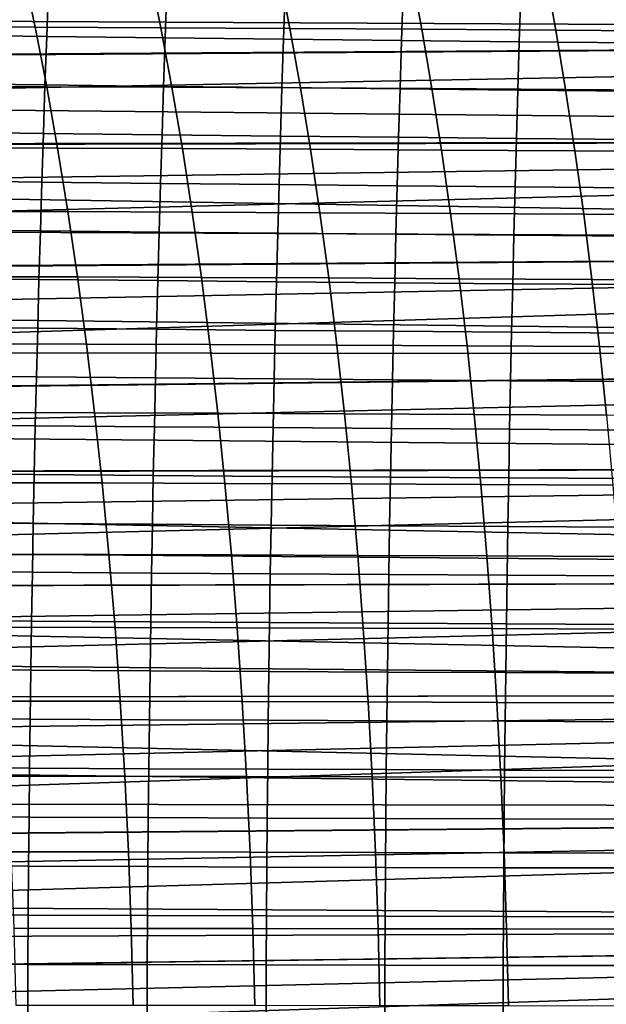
# Model space of a CAD drawing. Header units: metres. Extents: x -23 to 242, y -40 to 23.
# Tile 168 of 256: x 35.39 to 40.6, y 1.39 to 10.14. Entities that reach past the tile are written whole.
import ezdxf

# ---------------------------------------------------------------- set-up
doc = ezdxf.new("R2010")
doc.units = ezdxf.units.M
doc.layers.add('solid_10171013', color=7, linetype='CONTINUOUS')

msp = doc.modelspace()

# ---------------------------------------------------------------- linework, layer by layer
at = {"layer": 'solid_10171013'}
for points in [[(27.757111, 10.161452, 79.273712), (27.537012, 10.537172, 79.500938), (60.5, 10.893069, 79.726776), (60.5, 10.000049, 79.179543)], [(27.976494, 9.776464, 113.947655), (60.200001, 10, 113.820511), (60.200001, 10.89278, 113.273415), (27.76124, 10.15395, 113.730705)], [(34.335701, 10.583622, 245.978012), (35.422787, 10.580646, 246.358826), (35.529659, 10.072013, 245.911377), (34.447704, 10.074823, 245.53125)], [(35.422787, 10.580646, 246.358826), (36.543056, 10.575875, 246.716949), (36.64537, 10.067409, 246.269089), (35.529659, 10.072013, 245.911377)], [(36.543056, 10.575875, 246.716949), (37.692318, 10.56964, 247.052261), (37.790596, 10.061333, 246.604202), (36.64537, 10.067409, 246.269089)], [(37.692318, 10.56964, 247.052261), (38.865993, 10.562134, 247.36644), (38.960682, 10.053972, 246.918411), (37.790596, 10.061333, 246.604202)], [(38.865993, 10.562134, 247.36644), (40.059238, 10.553936, 247.661972), (40.150715, 10.04589, 247.214172), (38.960682, 10.053972, 246.918411)], [(40.059238, 10.553936, 247.661972), (41.267307, 10.545052, 247.940796), (41.355858, 10.037089, 247.493454), (40.150715, 10.04589, 247.214172)], [(35.646885, 10.420955, 271.948822), (34.592537, 10.435765, 271.770813), (34.575741, 10.005258, 271.853027), (35.630806, 9.990887, 272.028809)], [(36.698895, 10.407336, 272.119568), (35.646885, 10.420955, 271.948822), (35.630806, 9.990887, 272.028809), (36.683437, 9.977709, 272.197632)], [(37.748539, 10.39476, 272.284363), (36.698895, 10.407336, 272.119568), (36.683437, 9.977709, 272.197632), (37.733635, 9.965572, 272.360809)], [(38.79578, 10.383077, 272.444458), (37.748539, 10.39476, 272.284363), (37.733635, 9.965572, 272.360809), (38.781391, 9.954323, 272.519531)], [(39.840595, 10.372135, 272.601135), (38.79578, 10.383077, 272.444458), (38.781391, 9.954323, 272.519531), (39.826702, 9.94381, 272.675171)], [(40.882946, 10.361786, 272.755676), (39.840595, 10.372135, 272.601135), (39.826702, 9.94381, 272.675171), (40.869568, 9.933878, 272.828918)], [(27.971958, 9.78484, 79.057037), (27.757111, 10.161452, 79.273712), (60.5, 10.000049, 79.179543)], [(34.447704, 10.074823, 245.53125), (35.529659, 10.072013, 245.911377), (35.63147, 9.544126, 245.485046), (34.554405, 9.546767, 245.10556)], [(35.529659, 10.072013, 245.911377), (36.64537, 10.067409, 246.269089), (36.742836, 9.539705, 245.842407), (35.63147, 9.544126, 245.485046)], [(36.64537, 10.067409, 246.269089), (37.790596, 10.061333, 246.604202), (37.884205, 9.533817, 246.177368), (36.742836, 9.539705, 245.842407)], [(28.182854, 9.406723, 78.85025), (27.971958, 9.78484, 79.057037), (60.5, 10.000049, 79.179543), (60.5, 9.079846, 78.679916)], [(27.976494, 9.776464, 113.947655), (28.187693, 9.397654, 114.154579), (60.200001, 10, 113.820511)], [(28.392912, 9.019428, 114.350769), (60.200001, 9.07981, 114.320129), (60.200001, 10, 113.820511), (28.187693, 9.397654, 114.154579)], [(35.630806, 9.990887, 272.028809), (34.575741, 10.005258, 271.853027), (34.55986, 9.573875, 271.930176), (35.615601, 9.559982, 272.103943)], [(36.683437, 9.977709, 272.197632), (35.630806, 9.990887, 272.028809), (35.615601, 9.559982, 272.103943), (36.668823, 9.547276, 272.271027)], [(37.733635, 9.965572, 272.360809), (36.683437, 9.977709, 272.197632), (36.668823, 9.547276, 272.271027), (37.719543, 9.535602, 272.432678)], [(37.790596, 10.061333, 246.604202), (38.960682, 10.053972, 246.918411), (39.050869, 9.526642, 246.491669), (37.884205, 9.533817, 246.177368)], [(38.960682, 10.053972, 246.918411), (40.150715, 10.04589, 247.214172), (40.237827, 9.518723, 246.787704), (39.050869, 9.526642, 246.491669)], [(40.150715, 10.04589, 247.214172), (41.355858, 10.037089, 247.493454), (41.440174, 9.510063, 247.067474), (40.237827, 9.518723, 246.787704)], [(38.781391, 9.954323, 272.519531), (37.733635, 9.965572, 272.360809), (37.719543, 9.535602, 272.432678), (38.767792, 9.524805, 272.59021)], [(39.826702, 9.94381, 272.675171), (38.781391, 9.954323, 272.519531), (38.767792, 9.524805, 272.59021), (39.81358, 9.514732, 272.744904)], [(40.869568, 9.933878, 272.828918), (39.826702, 9.94381, 272.675171), (39.81358, 9.514732, 272.744904), (40.85693, 9.50523, 272.89798)], [(35.615601, 9.559982, 272.103943), (34.55986, 9.573875, 271.930176), (34.544838, 9.141807, 272.002594), (35.601215, 9.128421, 272.174469)], [(34.554405, 9.546767, 245.10556), (35.63147, 9.544126, 245.485046), (35.727985, 8.997812, 245.080826), (34.655567, 9.00029, 244.701889)], [(36.668823, 9.547276, 272.271027), (35.615601, 9.559982, 272.103943), (35.601215, 9.128421, 272.174469), (36.654995, 9.116206, 272.339935)], [(35.63147, 9.544126, 245.485046), (36.742836, 9.539705, 245.842407), (36.83522, 8.993587, 245.437881), (35.727985, 8.997812, 245.080826)], [(37.719543, 9.535602, 272.432678), (36.668823, 9.547276, 272.271027), (36.654995, 9.116206, 272.339935), (37.706219, 9.105008, 272.500275)], [(36.742836, 9.539705, 245.842407), (37.884205, 9.533817, 246.177368), (37.972935, 8.987912, 245.772766), (36.83522, 8.993587, 245.437881)], [(38.767792, 9.524805, 272.59021), (37.719543, 9.535602, 272.432678), (37.706219, 9.105008, 272.500275), (38.754929, 9.094674, 272.656708)], [(37.884205, 9.533817, 246.177368), (39.050869, 9.526642, 246.491669), (39.136341, 8.980957, 246.087204), (37.972935, 8.987912, 245.772766)], [(39.81358, 9.514732, 272.744904), (38.767792, 9.524805, 272.59021), (38.754929, 9.094674, 272.656708), (39.80117, 9.08505, 272.810577)], [(39.050869, 9.526642, 246.491669), (40.237827, 9.518723, 246.787704), (40.320377, 8.973245, 246.38356), (39.136341, 8.980957, 246.087204)], [(40.85693, 9.50523, 272.89798), (39.81358, 9.514732, 272.744904), (39.80117, 9.08505, 272.810577), (40.844986, 9.07598, 272.963135)], [(40.237827, 9.518723, 246.787704), (41.440174, 9.510063, 247.067474), (41.520061, 8.964776, 246.663864), (40.320377, 8.973245, 246.38356)], [(28.387907, 9.028962, 78.654053), (28.182854, 9.406723, 78.85025), (60.5, 9.079846, 78.679916)], [(35.601215, 9.128421, 272.174469), (34.544838, 9.141807, 272.002594), (34.530609, 8.70924, 272.070526), (35.587593, 8.696379, 272.240692)], [(36.654995, 9.116206, 272.339935), (35.601215, 9.128421, 272.174469), (35.587593, 8.696379, 272.240692), (36.641903, 8.684668, 272.404694)], [(37.706219, 9.105008, 272.500275), (36.654995, 9.116206, 272.339935), (36.641903, 8.684668, 272.404694), (37.693604, 8.673952, 272.563812)], [(38.754929, 9.094674, 272.656708), (37.706219, 9.105008, 272.500275), (37.693604, 8.673952, 272.563812), (38.74276, 8.664082, 272.71933)], [(28.585196, 8.653502, 78.469002), (28.387907, 9.028962, 78.654053), (60.5, 9.079846, 78.679916), (60.5, 8.134203, 78.228859)], [(28.392912, 9.019428, 114.350769), (28.590193, 8.643783, 114.53566), (60.200001, 9.07981, 114.320129)], [(28.590193, 8.643783, 114.53566), (28.779646, 8.271084, 114.709587), (60.200001, 9.07981, 114.320129)], [(28.961985, 7.901027, 114.873184), (60.200001, 8.134733, 114.770912), (60.200001, 9.07981, 114.320129), (28.779646, 8.271084, 114.709587)], [(39.80117, 9.08505, 272.810577), (38.754929, 9.094674, 272.656708), (38.74276, 8.664082, 272.71933), (39.78944, 8.654902, 272.872498)], [(40.844986, 9.07598, 272.963135), (39.80117, 9.08505, 272.810577), (39.78944, 8.654902, 272.872498), (40.833702, 8.646263, 273.024628)], [(34.655567, 9.00029, 244.701889), (35.727985, 8.997812, 245.080826), (35.818977, 8.433904, 244.699661), (34.75095, 8.436225, 244.321228)], [(35.727985, 8.997812, 245.080826), (36.83522, 8.993587, 245.437881), (36.92231, 8.429879, 245.056503), (35.818977, 8.433904, 244.699661)], [(36.83522, 8.993587, 245.437881), (37.972935, 8.987912, 245.772766), (38.056564, 8.424434, 245.391373), (36.92231, 8.429879, 245.056503)], [(37.972935, 8.987912, 245.772766), (39.136341, 8.980957, 246.087204), (39.216888, 8.417729, 245.705994), (38.056564, 8.424434, 245.391373)], [(39.136341, 8.980957, 246.087204), (40.320377, 8.973245, 246.38356), (40.398163, 8.410263, 246.002731), (39.216888, 8.417729, 245.705994)], [(40.320377, 8.973245, 246.38356), (41.520061, 8.964776, 246.663864), (41.595325, 8.402033, 246.28363), (40.398163, 8.410263, 246.002731)], [(35.587593, 8.696379, 272.240692), (34.530609, 8.70924, 272.070526), (34.517124, 8.276344, 272.134216), (35.57468, 8.264018, 272.302856)], [(36.641903, 8.684668, 272.404694), (35.587593, 8.696379, 272.240692), (35.57468, 8.264018, 272.302856), (36.629494, 8.252812, 272.465546)], [(37.693604, 8.673952, 272.563812), (36.641903, 8.684668, 272.404694), (36.629494, 8.252812, 272.465546), (37.681652, 8.242579, 272.623596)], [(38.74276, 8.664082, 272.71933), (37.693604, 8.673952, 272.563812), (37.681652, 8.242579, 272.623596), (38.731239, 8.233165, 272.778259)], [(39.78944, 8.654902, 272.872498), (38.74276, 8.664082, 272.71933), (38.731239, 8.233165, 272.778259), (39.778339, 8.224423, 272.930847)], [(28.774904, 8.280595, 78.294731), (28.585196, 8.653502, 78.469002), (60.5, 8.134203, 78.228859)], [(40.833702, 8.646263, 273.024628), (39.78944, 8.654902, 272.872498), (39.778339, 8.224423, 272.930847), (40.823032, 8.216204, 273.082611)], [(34.75095, 8.436225, 244.321228), (35.818977, 8.433904, 244.699661), (35.904224, 7.853293, 244.342514), (34.840321, 7.85547, 243.964493)], [(35.818977, 8.433904, 244.699661), (36.92231, 8.429879, 245.056503), (37.003891, 7.849473, 244.699203), (35.904224, 7.853293, 244.342514)], [(36.92231, 8.429879, 245.056503), (38.056564, 8.424434, 245.391373), (38.134892, 7.844275, 245.034119), (37.003891, 7.849473, 244.699203)], [(38.056564, 8.424434, 245.391373), (39.216888, 8.417729, 245.705994), (39.29232, 7.837849, 245.348984), (38.134892, 7.844275, 245.034119)], [(39.216888, 8.417729, 245.705994), (40.398163, 8.410263, 246.002731), (40.470993, 7.830667, 245.646149), (39.29232, 7.837849, 245.348984)], [(40.398163, 8.410263, 246.002731), (41.595325, 8.402033, 246.28363), (41.665779, 7.822723, 245.927689), (40.470993, 7.830667, 245.646149)], [(28.957699, 7.909992, 78.130676), (28.774904, 8.280595, 78.294731), (60.5, 8.134203, 78.228859)], [(35.57468, 8.264018, 272.302856), (34.517124, 8.276344, 272.134216), (34.504368, 7.843166, 272.193848), (35.562466, 7.831382, 272.361053)], [(36.629494, 8.252812, 272.465546), (35.57468, 8.264018, 272.302856), (35.562466, 7.831382, 272.361053), (36.61776, 7.820685, 272.522583)], [(37.681652, 8.242579, 272.623596), (36.629494, 8.252812, 272.465546), (36.61776, 7.820685, 272.522583), (37.670357, 7.810929, 272.679688)], [(38.731239, 8.233165, 272.778259), (37.681652, 8.242579, 272.623596), (37.670357, 7.810929, 272.679688), (38.720356, 7.801968, 272.833649)], [(39.778339, 8.224423, 272.930847), (38.731239, 8.233165, 272.778259), (38.720356, 7.801968, 272.833649), (39.767857, 7.793655, 272.985718)], [(40.823032, 8.216204, 273.082611), (39.778339, 8.224423, 272.930847), (39.767857, 7.793655, 272.985718), (40.812965, 7.785846, 273.137238)], [(29.132616, 7.542724, 77.976845), (28.957699, 7.909992, 78.130676), (60.5, 8.134203, 78.228859), (60.5, 7.167438, 77.828415)], [(28.961985, 7.901027, 114.873184), (29.136389, 7.534447, 115.026527), (60.200001, 8.134733, 114.770912)], [(29.136389, 7.534447, 115.026527), (29.302055, 7.172183, 115.169754), (60.200001, 8.134733, 114.770912)], [(29.458971, 6.814876, 115.303123), (60.200001, 7.167359, 115.171608), (60.200001, 8.134733, 114.770912), (29.302055, 7.172183, 115.169754)], [(35.562466, 7.831382, 272.361053), (34.504368, 7.843166, 272.193848), (34.492336, 7.409699, 272.24942), (35.550945, 7.398468, 272.415405)], [(34.840321, 7.85547, 243.964493), (35.904224, 7.853293, 244.342514), (35.983536, 7.257093, 244.010208), (34.923481, 7.259134, 243.632507)], [(36.61776, 7.820685, 272.522583), (35.562466, 7.831382, 272.361053), (35.550945, 7.398468, 272.415405), (36.606697, 7.388284, 272.575897)], [(35.904224, 7.853293, 244.342514), (37.003891, 7.849473, 244.699203), (37.079781, 7.253483, 244.366806), (35.983536, 7.257093, 244.010208)], [(37.670357, 7.810929, 272.679688), (36.61776, 7.820685, 272.522583), (36.606697, 7.388284, 272.575897), (37.65971, 7.379006, 272.732178)], [(37.003891, 7.849473, 244.699203), (38.134892, 7.844275, 245.034119), (38.207741, 7.248551, 244.701828), (37.079781, 7.253483, 244.366806)], [(38.720356, 7.801968, 272.833649), (37.670357, 7.810929, 272.679688), (37.65971, 7.379006, 272.732178), (38.710098, 7.370492, 272.885498)], [(38.134892, 7.844275, 245.034119), (39.29232, 7.837849, 245.348984), (39.362465, 7.242436, 245.016998), (38.207741, 7.248551, 244.701828)], [(39.767857, 7.793655, 272.985718), (38.720356, 7.801968, 272.833649), (38.710098, 7.370492, 272.885498), (39.757988, 7.362604, 273.037201)], [(39.29232, 7.837849, 245.348984), (40.470993, 7.830667, 245.646149), (40.538708, 7.235579, 245.314636), (39.362465, 7.242436, 245.016998)], [(40.812965, 7.785846, 273.137238), (39.767857, 7.793655, 272.985718), (39.757988, 7.362604, 273.037201), (40.803493, 7.355198, 273.188507)], [(40.470993, 7.830667, 245.646149), (41.665779, 7.822723, 245.927689), (41.731274, 7.227972, 245.596832), (40.538708, 7.235579, 245.314636)], [(29.298714, 7.179832, 77.833183), (29.132616, 7.542724, 77.976845), (60.5, 7.167438, 77.828415)], [(35.550945, 7.398468, 272.415405), (34.492336, 7.409699, 272.24942), (34.481041, 6.975939, 272.301086), (35.540127, 6.965271, 272.465942)], [(36.606697, 7.388284, 272.575897), (35.550945, 7.398468, 272.415405), (35.540127, 6.965271, 272.465942), (36.596306, 6.955606, 272.625519)], [(37.65971, 7.379006, 272.732178), (36.606697, 7.388284, 272.575897), (36.596306, 6.955606, 272.625519), (37.649712, 6.946809, 272.781097)], [(38.710098, 7.370492, 272.885498), (37.65971, 7.379006, 272.732178), (37.649712, 6.946809, 272.781097), (38.700474, 6.938743, 272.933929)], [(39.757988, 7.362604, 273.037201), (38.710098, 7.370492, 272.885498), (38.700474, 6.938743, 272.933929), (39.74873, 6.931275, 273.085297)], [(40.803493, 7.355198, 273.188507), (39.757988, 7.362604, 273.037201), (39.74873, 6.931275, 273.085297), (40.794613, 6.924269, 273.236511)], [(29.455996, 6.821971, 77.699448), (29.298714, 7.179832, 77.833183), (60.5, 7.167438, 77.828415)], [(34.923481, 7.259134, 243.632507), (35.983536, 7.257093, 244.010208), (36.056728, 6.646457, 243.703552), (35.000237, 6.648365, 243.326096)], [(35.983536, 7.257093, 244.010208), (37.079781, 7.253483, 244.366806), (37.149799, 6.643066, 244.06012), (36.056728, 6.646457, 243.703552)], [(37.079781, 7.253483, 244.366806), (38.207741, 7.248551, 244.701828), (38.274952, 6.638423, 244.395294), (37.149799, 6.643066, 244.06012)], [(38.207741, 7.248551, 244.701828), (39.362465, 7.242436, 245.016998), (39.427166, 6.632653, 244.7108), (38.274952, 6.638423, 244.395294)], [(39.362465, 7.242436, 245.016998), (40.538708, 7.235579, 245.314636), (40.601154, 6.626163, 245.008926), (39.427166, 6.632653, 244.7108)], [(40.538708, 7.235579, 245.314636), (41.731274, 7.227972, 245.596832), (41.791656, 6.618943, 245.291824), (40.601154, 6.626163, 245.008926)], [(29.604856, 6.468847, 77.575043), (29.455996, 6.821971, 77.699448), (60.5, 7.167438, 77.828415), (60.5, 6.180868, 77.479073)], [(29.458971, 6.814876, 115.303123), (29.607489, 6.462323, 115.427185), (60.200001, 7.167359, 115.171608)], [(29.74774, 6.114111, 115.542519), (60.200001, 6.18034, 115.521133), (60.200001, 7.167359, 115.171608), (29.607489, 6.462323, 115.427185)], [(35.540127, 6.965271, 272.465942), (34.481041, 6.975939, 272.301086), (34.470478, 6.541879, 272.348846), (35.53001, 6.531788, 272.512756)], [(36.596306, 6.955606, 272.625519), (35.540127, 6.965271, 272.465942), (35.53001, 6.531788, 272.512756), (36.58659, 6.522651, 272.671539)], [(37.649712, 6.946809, 272.781097), (36.596306, 6.955606, 272.625519), (36.58659, 6.522651, 272.671539), (37.640362, 6.514338, 272.826508)], [(38.700474, 6.938743, 272.933929), (37.649712, 6.946809, 272.781097), (37.640362, 6.514338, 272.826508), (38.691475, 6.506723, 272.978943)], [(39.74873, 6.931275, 273.085297), (38.700474, 6.938743, 272.933929), (38.691475, 6.506723, 272.978943), (39.740078, 6.499675, 273.130096)], [(40.794613, 6.924269, 273.236511), (39.74873, 6.931275, 273.085297), (39.740078, 6.499675, 273.130096), (40.78632, 6.493068, 273.28125)], [(35.000237, 6.648365, 243.326096), (36.056728, 6.646457, 243.703552), (36.123611, 6.022538, 243.42334), (35.070385, 6.024316, 243.046082)], [(36.056728, 6.646457, 243.703552), (37.149799, 6.643066, 244.06012), (37.213779, 6.019381, 243.779938), (36.123611, 6.022538, 243.42334)], [(37.149799, 6.643066, 244.06012), (38.274952, 6.638423, 244.395294), (38.336349, 6.01505, 244.115311), (37.213779, 6.019381, 243.779938)], [(38.274952, 6.638423, 244.395294), (39.427166, 6.632653, 244.7108), (39.486263, 6.00966, 244.431168), (38.336349, 6.01505, 244.115311)], [(39.427166, 6.632653, 244.7108), (40.601154, 6.626163, 245.008926), (40.658176, 6.003583, 244.729828), (39.486263, 6.00966, 244.431168)], [(35.53001, 6.531788, 272.512756), (34.470478, 6.541879, 272.348846), (34.460651, 6.107513, 272.392822), (35.520592, 6.098013, 272.555878)], [(36.58659, 6.522651, 272.671539), (35.53001, 6.531788, 272.512756), (35.520592, 6.098013, 272.555878), (36.577541, 6.089415, 272.71402)], [(37.640362, 6.514338, 272.826508), (36.58659, 6.522651, 272.671539), (36.577541, 6.089415, 272.71402), (37.631657, 6.081596, 272.868469)], [(38.691475, 6.506723, 272.978943), (37.640362, 6.514338, 272.826508), (37.631657, 6.081596, 272.868469), (38.683102, 6.074435, 273.020599)], [(39.740078, 6.499675, 273.130096), (38.691475, 6.506723, 272.978943), (38.683102, 6.074435, 273.020599), (39.732029, 6.067811, 273.1716)], [(40.78632, 6.493068, 273.28125), (39.740078, 6.499675, 273.130096), (39.732029, 6.067811, 273.1716), (40.778606, 6.061603, 273.322784)], [(29.74543, 6.119989, 77.459366), (29.604856, 6.468847, 77.575043), (60.5, 6.180868, 77.479073)], [(29.877817, 5.774965, 77.351898), (29.74543, 6.119989, 77.459366), (60.5, 6.180868, 77.479073), (60.5, 5.175718, 77.181328)], [(29.74774, 6.114111, 115.542519), (29.879829, 5.769867, 115.649635), (60.200001, 6.18034, 115.521133)], [(29.879829, 5.769867, 115.649635), (30.00351, 5.430333, 115.748672), (60.200001, 6.18034, 115.521133)], [(30.118984, 5.095507, 115.840004), (60.200001, 5.176381, 115.81852), (60.200001, 6.18034, 115.521133), (30.00351, 5.430333, 115.748672)], [(35.520592, 6.098013, 272.555878), (34.460651, 6.107513, 272.392822), (34.451557, 5.672835, 272.433105), (35.511875, 5.663944, 272.595428)], [(36.577541, 6.089415, 272.71402), (35.520592, 6.098013, 272.555878), (35.511875, 5.663944, 272.595428), (36.569164, 5.655897, 272.752991)], [(37.631657, 6.081596, 272.868469), (36.577541, 6.089415, 272.71402), (36.569164, 5.655897, 272.752991), (37.6236, 5.648581, 272.907074)], [(38.683102, 6.074435, 273.020599), (37.631657, 6.081596, 272.868469), (37.6236, 5.648581, 272.907074), (38.675346, 5.641882, 273.058929)], [(39.732029, 6.067811, 273.1716), (38.683102, 6.074435, 273.020599), (38.675346, 5.641882, 273.058929), (39.724579, 5.635688, 273.209869)], [(40.778606, 6.061603, 273.322784), (39.732029, 6.067811, 273.1716), (39.724579, 5.635688, 273.209869), (40.771465, 5.629885, 273.361145)], [(35.070385, 6.024316, 243.046082), (36.123611, 6.022538, 243.42334), (36.184006, 5.386491, 243.170395), (35.133736, 5.388135, 242.793243)], [(36.123611, 6.022538, 243.42334), (37.213779, 6.019381, 243.779938), (37.271538, 5.383582, 243.527054), (36.184006, 5.386491, 243.170395)], [(37.213779, 6.019381, 243.779938), (38.336349, 6.01505, 244.115311), (38.391769, 5.379591, 243.862656), (37.271538, 5.383582, 243.527054)], [(38.336349, 6.01505, 244.115311), (39.486263, 6.00966, 244.431168), (39.539593, 5.37462, 244.178894), (38.391769, 5.379591, 243.862656)], [(39.486263, 6.00966, 244.431168), (40.658176, 6.003583, 244.729828), (40.709629, 5.369002, 244.478073), (39.539593, 5.37462, 244.178894)], [(30.001764, 5.434457, 77.252487), (29.877817, 5.774965, 77.351898), (60.5, 5.175718, 77.181328)], [(35.511875, 5.663944, 272.595428), (34.451557, 5.672835, 272.433105), (34.443199, 5.237841, 272.469727), (35.50386, 5.229575, 272.631439)], [(36.569164, 5.655897, 272.752991), (35.511875, 5.663944, 272.595428), (35.50386, 5.229575, 272.631439), (36.561459, 5.222095, 272.788574)], [(37.6236, 5.648581, 272.907074), (36.569164, 5.655897, 272.752991), (36.561459, 5.222095, 272.788574), (37.616184, 5.215294, 272.942352)], [(38.675346, 5.641882, 273.058929), (37.6236, 5.648581, 272.907074), (37.616184, 5.215294, 272.942352), (38.668213, 5.209069, 273.094055)], [(39.724579, 5.635688, 273.209869), (38.675346, 5.641882, 273.058929), (38.668213, 5.209069, 273.094055), (39.717724, 5.203313, 273.244965)], [(40.771465, 5.629885, 273.361145), (39.724579, 5.635688, 273.209869), (39.717724, 5.203313, 273.244965), (40.764896, 5.197921, 273.396362)], [(30.117483, 5.09856, 77.160797), (30.001764, 5.434457, 77.252487), (60.5, 5.175718, 77.181328)], [(35.133736, 5.388135, 242.793243), (36.184006, 5.386491, 243.170395), (36.23772, 4.739471, 242.945511), (35.19009, 4.740973, 242.568436)], [(36.184006, 5.386491, 243.170395), (37.271538, 5.383582, 243.527054), (37.322903, 4.736828, 243.302292), (36.23772, 4.739471, 242.945511)], [(37.271538, 5.383582, 243.527054), (38.391769, 5.379591, 243.862656), (38.441044, 4.733207, 243.638123), (37.322903, 4.736828, 243.302292)], [(38.391769, 5.379591, 243.862656), (39.539593, 5.37462, 244.178894), (39.587002, 4.728694, 243.954773), (38.441044, 4.733207, 243.638123)], [(39.539593, 5.37462, 244.178894), (40.709629, 5.369002, 244.478073), (40.755352, 4.723584, 244.254471), (39.587002, 4.728694, 243.954773)], [(30.225363, 4.766983, 77.076408), (30.117483, 5.09856, 77.160797), (60.5, 5.175718, 77.181328), (60.5, 4.158193, 76.937027)], [(30.118984, 5.095507, 115.840004), (30.226635, 4.764962, 115.924088), (60.200001, 5.176381, 115.81852)], [(30.226635, 4.764962, 115.924088), (30.326735, 4.438409, 116.001297), (60.200001, 5.176381, 115.81852)], [(30.418863, 4.116598, 116.071754), (60.200001, 4.158234, 116.06295), (60.200001, 5.176381, 115.81852), (30.326735, 4.438409, 116.001297)], [(35.50386, 5.229575, 272.631439), (34.443199, 5.237841, 272.469727), (34.435581, 4.802524, 272.502777), (35.496544, 4.794903, 272.664001)], [(36.561459, 5.222095, 272.788574), (35.50386, 5.229575, 272.631439), (35.496544, 4.794903, 272.664001), (36.554424, 4.788006, 272.82077)], [(37.616184, 5.215294, 272.942352), (36.561459, 5.222095, 272.788574), (36.554424, 4.788006, 272.82077), (37.609409, 4.781737, 272.974335)], [(38.668213, 5.209069, 273.094055), (37.616184, 5.215294, 272.942352), (37.609409, 4.781737, 272.974335), (38.661694, 4.775998, 273.125977)], [(39.717724, 5.203313, 273.244965), (38.668213, 5.209069, 273.094055), (38.661694, 4.775998, 273.125977), (39.711456, 4.770691, 273.276947)], [(40.764896, 5.197921, 273.396362), (39.717724, 5.203313, 273.244965), (39.711456, 4.770691, 273.276947), (40.758892, 4.765721, 273.428528)], [(30.325686, 4.439541, 76.998962), (30.225363, 4.766983, 77.076408), (60.5, 4.158193, 76.937027)], [(35.496544, 4.794903, 272.664001), (34.435581, 4.802524, 272.502777), (34.428699, 4.366878, 272.532318), (35.489933, 4.359923, 272.693176)], [(35.19009, 4.740973, 242.568436), (36.23772, 4.739471, 242.945511), (36.284576, 4.082631, 242.749512), (35.239254, 4.083981, 242.372452)], [(36.554424, 4.788006, 272.82077), (35.496544, 4.794903, 272.664001), (35.489933, 4.359923, 272.693176), (36.548061, 4.35363, 272.849701)], [(36.23772, 4.739471, 242.945511), (37.322903, 4.736828, 243.302292), (37.367699, 4.080276, 243.106415), (36.284576, 4.082631, 242.749512)], [(37.609409, 4.781737, 272.974335), (36.554424, 4.788006, 272.82077), (36.548061, 4.35363, 272.849701), (37.603279, 4.347908, 273.003143)], [(37.322903, 4.736828, 243.302292), (38.441044, 4.733207, 243.638123), (38.484009, 4.077056, 243.44252), (37.367699, 4.080276, 243.106415)], [(38.661694, 4.775998, 273.125977), (37.609409, 4.781737, 272.974335), (37.603279, 4.347908, 273.003143), (38.655785, 4.342672, 273.154755)], [(38.441044, 4.733207, 243.638123), (39.587002, 4.728694, 243.954773), (39.628326, 4.073044, 243.759552), (38.484009, 4.077056, 243.44252)], [(39.711456, 4.770691, 273.276947), (38.661694, 4.775998, 273.125977), (38.655785, 4.342672, 273.154755), (39.705776, 4.33783, 273.305817)], [(39.587002, 4.728694, 243.954773), (40.755352, 4.723584, 244.254471), (40.795197, 4.068493, 244.059753), (39.628326, 4.073044, 243.759552)], [(40.758892, 4.765721, 273.428528), (39.711456, 4.770691, 273.276947), (39.705776, 4.33783, 273.305817), (40.753448, 4.333294, 273.457642)], [(30.41803, 4.116874, 76.928299), (30.325686, 4.439541, 76.998962), (60.5, 4.158193, 76.937027)], [(35.489933, 4.359923, 272.693176), (34.428699, 4.366878, 272.532318), (34.422558, 3.930903, 272.558472), (35.48402, 3.924637, 272.719055)], [(36.548061, 4.35363, 272.849701), (35.489933, 4.359923, 272.693176), (35.48402, 3.924637, 272.719055), (36.542362, 3.918967, 272.875397)], [(37.603279, 4.347908, 273.003143), (36.548061, 4.35363, 272.849701), (36.542362, 3.918967, 272.875397), (37.597782, 3.913815, 273.028778)], [(38.655785, 4.342672, 273.154755), (37.603279, 4.347908, 273.003143), (37.597782, 3.913815, 273.028778), (38.650486, 3.909097, 273.18045)], [(39.705776, 4.33783, 273.305817), (38.655785, 4.342672, 273.154755), (38.650486, 3.909097, 273.18045), (39.700676, 3.904736, 273.331665)], [(40.753448, 4.333294, 273.457642), (39.705776, 4.33783, 273.305817), (39.700676, 3.904736, 273.331665), (40.748558, 3.90065, 273.483765)], [(30.50272, 3.798795, 76.864082), (30.41803, 4.116874, 76.928299), (60.5, 4.158193, 76.937027), (60.5, 3.129383, 76.746353)], [(30.418863, 4.116598, 116.071754), (30.503353, 3.799277, 116.135818), (60.200001, 4.158234, 116.06295)], [(30.503353, 3.799277, 116.135818), (30.580711, 3.48592, 116.193863), (60.200001, 4.158234, 116.06295)], [(30.580711, 3.48592, 116.193863), (30.651224, 3.17629, 116.24617), (60.200001, 4.158234, 116.06295)], [(30.714422, 2.871145, 116.292839), (60.200001, 3.128689, 116.253769), (60.200001, 4.158234, 116.06295), (30.651224, 3.17629, 116.24617)], [(35.239254, 4.083981, 242.372452), (36.284576, 4.082631, 242.749512), (36.324383, 3.417124, 242.583176), (35.281033, 3.418308, 242.2061)], [(36.284576, 4.082631, 242.749512), (37.367699, 4.080276, 243.106415), (37.40575, 3.415083, 242.940247), (36.324383, 3.417124, 242.583176)], [(37.367699, 4.080276, 243.106415), (38.484009, 4.077056, 243.44252), (38.520493, 3.412299, 243.276627), (37.40575, 3.415083, 242.940247)], [(38.484009, 4.077056, 243.44252), (39.628326, 4.073044, 243.759552), (39.663406, 3.408832, 243.59404), (38.520493, 3.412299, 243.276627)], [(39.628326, 4.073044, 243.759552), (40.795197, 4.068493, 244.059753), (40.829006, 3.404894, 243.89473), (39.663406, 3.408832, 243.59404)], [(35.48402, 3.924637, 272.719055), (34.422558, 3.930903, 272.558472), (34.417149, 3.494637, 272.581299), (35.478809, 3.489076, 272.741699)], [(36.542362, 3.918967, 272.875397), (35.48402, 3.924637, 272.719055), (35.478809, 3.489076, 272.741699), (36.537331, 3.484047, 272.897949)], [(37.597782, 3.913815, 273.028778), (36.542362, 3.918967, 272.875397), (36.537331, 3.484047, 272.897949), (37.592922, 3.479477, 273.051331)], [(38.650486, 3.909097, 273.18045), (37.597782, 3.913815, 273.028778), (37.592922, 3.479477, 273.051331), (38.645794, 3.475294, 273.203125)], [(39.700676, 3.904736, 273.331665), (38.650486, 3.909097, 273.18045), (38.645794, 3.475294, 273.203125), (39.696156, 3.471427, 273.354553)], [(40.748558, 3.90065, 273.483765), (39.700676, 3.904736, 273.331665), (39.696156, 3.471427, 273.354553), (40.744213, 3.467802, 273.506897)], [(30.580263, 3.484895, 76.805954), (30.50272, 3.798795, 76.864082), (60.5, 3.129383, 76.746353)], [(30.650946, 3.175039, 76.753632), (30.580263, 3.484895, 76.805954), (60.5, 3.129383, 76.746353)], [(35.478809, 3.489076, 272.741699), (34.417149, 3.494637, 272.581299), (34.412468, 3.058125, 272.600922), (35.474289, 3.053281, 272.76123)], [(35.281033, 3.418308, 242.2061), (36.324383, 3.417124, 242.583176), (36.356956, 2.744107, 242.447342), (35.315224, 2.745105, 242.07019)], [(36.537331, 3.484047, 272.897949), (35.478809, 3.489076, 272.741699), (35.474289, 3.053281, 272.76123), (36.532959, 3.048903, 272.91745)], [(36.324383, 3.417124, 242.583176), (37.40575, 3.415083, 242.940247), (37.436878, 2.742406, 242.804596), (36.356956, 2.744107, 242.447342)], [(37.592922, 3.479477, 273.051331), (36.537331, 3.484047, 272.897949), (36.532959, 3.048903, 272.91745), (37.588692, 3.044926, 273.070892)], [(37.40575, 3.415083, 242.940247), (38.520493, 3.412299, 243.276627), (38.550327, 2.740095, 243.141235), (37.436878, 2.742406, 242.804596)], [(38.645794, 3.475294, 273.203125), (37.592922, 3.479477, 273.051331), (37.588692, 3.044926, 273.070892), (38.641701, 3.041287, 273.222809)], [(38.520493, 3.412299, 243.276627), (39.663406, 3.408832, 243.59404), (39.692081, 2.73722, 243.459015), (38.550327, 2.740095, 243.141235)], [(39.696156, 3.471427, 273.354553), (38.645794, 3.475294, 273.203125), (38.641701, 3.041287, 273.222809), (39.692204, 3.037922, 273.374481)], [(40.744213, 3.467802, 273.506897), (39.696156, 3.471427, 273.354553), (39.692204, 3.037922, 273.374481), (40.740414, 3.034767, 273.527161)], [(39.663406, 3.408832, 243.59404), (40.829006, 3.404894, 243.89473), (40.856628, 2.73395, 243.760132), (39.692081, 2.73722, 243.459015)], [(30.714306, 2.869957, 76.706985), (30.650946, 3.175039, 76.753632), (60.5, 3.129383, 76.746353)], [(30.820732, 2.2717, 76.629433), (30.714306, 2.869957, 76.706985), (60.5, 3.129383, 76.746353), (60.5, 2.090345, 76.609566)], [(30.714422, 2.871145, 116.292839), (30.770708, 2.569999, 116.33419), (60.200001, 3.128689, 116.253769)], [(30.770708, 2.569999, 116.33419), (30.820601, 2.27219, 116.370506), (60.200001, 3.128689, 116.253769)], [(30.8643, 1.977568, 116.401993), (60.200001, 2.090569, 116.390434), (60.200001, 3.128689, 116.253769), (30.820601, 2.27219, 116.370506)], [(35.474289, 3.053281, 272.76123), (34.412468, 3.058125, 272.600922), (34.408512, 2.621413, 272.617462), (35.470459, 2.617293, 272.77771)], [(36.532959, 3.048903, 272.91745), (35.474289, 3.053281, 272.76123), (35.470459, 2.617293, 272.77771), (36.529243, 2.61357, 272.93399)], [(37.588692, 3.044926, 273.070892), (36.532959, 3.048903, 272.91745), (36.529243, 2.61357, 272.93399), (37.585087, 2.610191, 273.087555)], [(38.641701, 3.041287, 273.222809), (37.588692, 3.044926, 273.070892), (37.585087, 2.610191, 273.087555), (38.638206, 2.6071, 273.239655)], [(39.692204, 3.037922, 273.374481), (38.641701, 3.041287, 273.222809), (38.638206, 2.6071, 273.239655), (39.68882, 2.604241, 273.391541)], [(40.740414, 3.034767, 273.527161), (39.692204, 3.037922, 273.374481), (39.68882, 2.604241, 273.391541), (40.737148, 2.601559, 273.544525)], [(35.315224, 2.745105, 242.07019), (36.356956, 2.744107, 242.447342), (36.382114, 2.064731, 242.342804), (35.341637, 2.065523, 241.965561)], [(36.356956, 2.744107, 242.447342), (37.436878, 2.742406, 242.804596), (37.460911, 2.063402, 242.700241), (36.382114, 2.064731, 242.342804)], [(37.436878, 2.742406, 242.804596), (38.550327, 2.740095, 243.141235), (38.573353, 2.061603, 243.03714), (37.460911, 2.063402, 242.700241)], [(38.550327, 2.740095, 243.141235), (39.692081, 2.73722, 243.459015), (39.714195, 2.059368, 243.35524), (38.573353, 2.061603, 243.03714)], [(39.692081, 2.73722, 243.459015), (40.856628, 2.73395, 243.760132), (40.877914, 2.056824, 243.656769), (39.714195, 2.059368, 243.35524)], [(35.470459, 2.617293, 272.77771), (34.408512, 2.621413, 272.617462), (34.405277, 2.184548, 272.631012), (35.467312, 2.181151, 272.79129)], [(36.529243, 2.61357, 272.93399), (35.470459, 2.617293, 272.77771), (35.467312, 2.181151, 272.79129), (36.52618, 2.178084, 272.947632)], [(37.585087, 2.610191, 273.087555), (36.529243, 2.61357, 272.93399), (36.52618, 2.178084, 272.947632), (37.5821, 2.175302, 273.101349)], [(38.638206, 2.6071, 273.239655), (37.585087, 2.610191, 273.087555), (37.5821, 2.175302, 273.101349), (38.635296, 2.172757, 273.253632)], [(39.68882, 2.604241, 273.391541), (38.638206, 2.6071, 273.239655), (38.635296, 2.172757, 273.253632), (39.685993, 2.170404, 273.405823)], [(40.737148, 2.601559, 273.544525), (39.68882, 2.604241, 273.391541), (39.685993, 2.170404, 273.405823), (40.734417, 2.168195, 273.559082)], [(30.901609, 1.687941, 76.571358), (30.820732, 2.2717, 76.629433), (60.5, 2.090345, 76.609566)], [(35.467312, 2.181151, 272.79129), (34.405277, 2.184548, 272.631012), (34.402752, 1.747577, 272.641693), (35.464844, 1.744896, 272.802032)], [(36.52618, 2.178084, 272.947632), (35.467312, 2.181151, 272.79129), (35.464844, 1.744896, 272.802032), (36.523762, 1.742478, 272.958496)], [(37.5821, 2.175302, 273.101349), (36.52618, 2.178084, 272.947632), (36.523762, 1.742478, 272.958496), (37.579731, 1.740287, 273.112366)], [(38.635296, 2.172757, 273.253632), (37.5821, 2.175302, 273.101349), (37.579731, 1.740287, 273.112366), (38.632977, 1.738283, 273.264893)], [(39.685993, 2.170404, 273.405823), (38.635296, 2.172757, 273.253632), (38.632977, 1.738283, 273.264893), (39.683723, 1.73643, 273.417297)], [(40.734417, 2.168195, 273.559082), (39.685993, 2.170404, 273.405823), (39.683723, 1.73643, 273.417297), (40.732204, 1.734689, 273.570892)], [(30.8643, 1.977568, 116.401993), (30.901417, 1.686841, 116.428734), (60.200001, 2.090569, 116.390434)], [(30.901417, 1.686841, 116.428734), (30.932312, 1.399354, 116.450989), (60.200001, 2.090569, 116.390434)], [(30.957546, 1.116916, 76.531212), (30.901609, 1.687941, 76.571358), (60.5, 2.090345, 76.609566), (60.5, 1.046603, 76.527412)], [(30.932312, 1.399354, 116.450989), (30.957399, 1.114367, 116.468933), (60.200001, 2.090569, 116.390434)], [(30.976851, 0.831604, 116.482704), (60.200001, 1.046719, 116.472588), (60.200001, 2.090569, 116.390434), (30.957399, 1.114367, 116.468933)], [(35.341637, 2.065523, 241.965561), (36.382114, 2.064731, 242.342804), (36.39967, 1.380152, 242.270355), (35.360077, 1.380711, 241.893005)], [(36.382114, 2.064731, 242.342804), (37.460911, 2.063402, 242.700241), (37.477673, 1.379228, 242.627975), (36.39967, 1.380152, 242.270355)], [(37.460911, 2.063402, 242.700241), (38.573353, 2.061603, 243.03714), (38.589394, 1.377984, 242.965134), (37.477673, 1.379228, 242.627975)], [(38.573353, 2.061603, 243.03714), (39.714195, 2.059368, 243.35524), (39.729584, 1.37644, 243.283524), (38.589394, 1.377984, 242.965134)], [(39.714195, 2.059368, 243.35524), (40.877914, 2.056824, 243.656769), (40.892708, 1.374682, 243.585373), (39.729584, 1.37644, 243.283524)], [(35.464844, 1.744896, 272.802032), (34.402752, 1.747577, 272.641693), (34.400936, 1.310547, 272.649597), (35.463051, 1.308569, 272.810028)], [(36.523762, 1.742478, 272.958496), (35.464844, 1.744896, 272.802032), (35.463051, 1.308569, 272.810028), (36.521984, 1.306789, 272.966644)], [(37.579731, 1.740287, 273.112366), (36.523762, 1.742478, 272.958496), (36.521984, 1.306789, 272.966644), (37.577969, 1.305176, 273.120697)], [(38.632977, 1.738283, 273.264893), (37.579731, 1.740287, 273.112366), (37.577969, 1.305176, 273.120697), (38.631233, 1.303703, 273.273407)], [(39.683723, 1.73643, 273.417297), (38.632977, 1.738283, 273.264893), (38.631233, 1.303703, 273.273407), (39.682003, 1.30234, 273.426086)], [(40.732204, 1.734689, 273.570892), (39.683723, 1.73643, 273.417297), (39.682003, 1.30234, 273.426086), (40.730515, 1.301058, 273.579956)]]:
    msp.add_3dface(points, dxfattribs=at)

doc.saveas('drawing.dxf')
